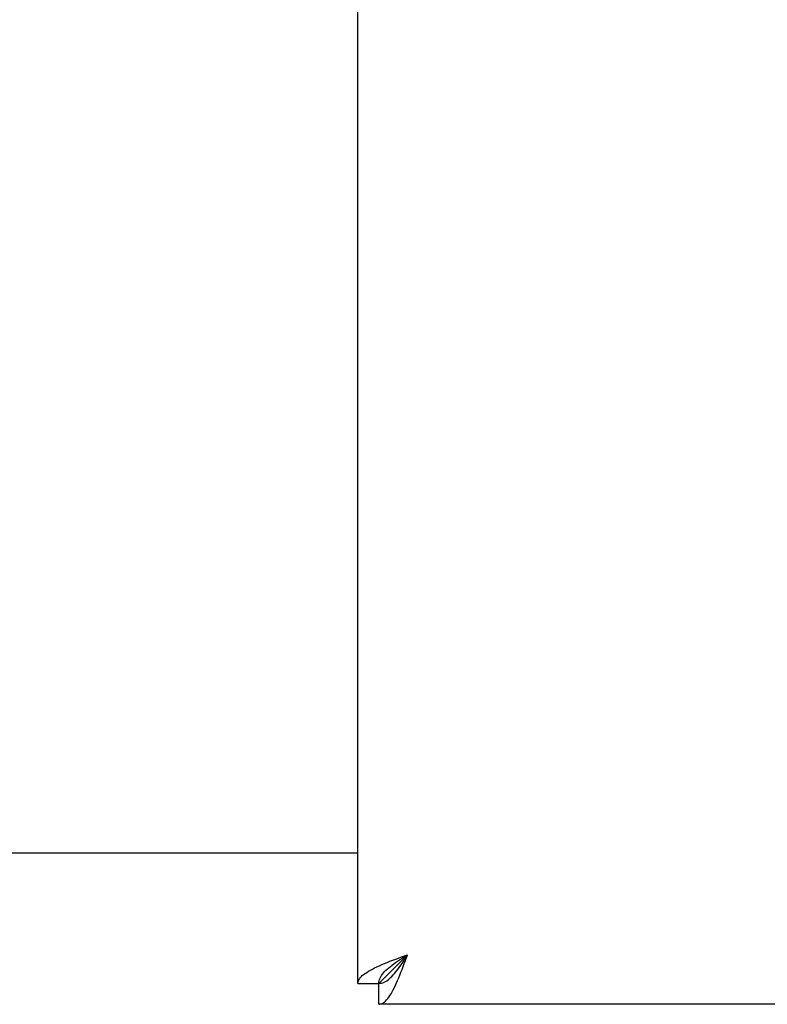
# Model space of a CAD drawing. Header units: inches. Extents: x 0 to 309, y 0 to 200.
# Tile 13 of 109: x 103.55 to 107.26, y 69.13 to 74.02. Entities that reach past the tile are written whole.
import ezdxf

# ---------------------------------------------------------------- set-up
doc = ezdxf.new("R2010")
doc.units = ezdxf.units.IN
doc.header["$LTSCALE"] = 17
doc.header["$MEASUREMENT"] = 0
doc.layers.get('0').update_dxf_attribs({"linetype": 'CONTINUOUS'})
doc.layers.add('DIMENSIONS', color=7, linetype='CONTINUOUS')
doc.styles.get("Standard").update_dxf_attribs({"font": 'txt', "width": 0.8})
doc.dimstyles.new('DIMSTYLE_3', dxfattribs={"dimtxt": 1.418182, "dimasz": 1.818182, "dimexe": 0.09, "dimexo": 0.07, "dimgap": 0.039, "dimtad": 0, "dimtih": 1, "dimtoh": 1, "dimzin": 4, "dimdsep": 46, "dimtxsty": 'Standard', "dimblk": '_FILLED', "dimblk1": '_FILLED', "dimblk2": '_FILLED', "dimcen": 0.09, "dimadec": 0, "dimazin": 0, "dimtfac": 1, "dimtofl": 0, "dimtmove": 0, "dimatfit": 3, "dimldrblk": '_FILLED', "dimfxl": 0, "dimtolj": 1, "dimtzin": 4, "dimarcsym": 0})

# ---------------------------------------------------------------- blocks, each defined once
blk = doc.blocks.new('_FILLED')
at = {"color": 0, "linetype": 'ByBlock'}
blk.add_solid([(0, 0), (-1, 0.2), (-1, -0.2)], dxfattribs=at)
blk = doc.blocks.new('*D13')
at = {"layer": 'DIMENSIONS', "color": 2, "linetype": 'Continuous'}
for p, q in [((105.2309, 122.9841), (101.5945, 122.9841)), ((108.8559, 122.9841), (112.3707, 122.9841))]:
    blk.add_line(p, q, dxfattribs=at)
at = {"layer": 'DIMENSIONS', "color": 2, "linetype": 'Continuous', "xscale": 1.8181818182, "yscale": 1.8181818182, "zscale": 1.8181818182}
blk.add_blockref('_FILLED', (105.2309, 122.9841), dxfattribs=at)
at = {"layer": 'DIMENSIONS', "color": 2, "linetype": 'Continuous', "xscale": 1.8181818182, "yscale": 1.8181818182, "zscale": 1.8181818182, "rotation": 180}
blk.add_blockref('_FILLED', (108.8559, 122.9841), dxfattribs=at)
at = {"layer": 'DIMENSIONS', "color": 2, "linetype": 'Continuous', "insert": (113.0798, 123.6932), "char_height": 1.41818, "width": 4.538182, "attachment_point": 1, "line_spacing_factor": 0.9}
blk.add_mtext('3.63', dxfattribs=at)
blk = doc.blocks.new('*D14')
at = {"layer": 'DIMENSIONS', "color": 2, "linetype": 'Continuous'}
for p, q in [((99.7309, 116.4463), (96.2795, 116.4463)), ((103.3559, 116.4463), (106.9923, 116.4463))]:
    blk.add_line(p, q, dxfattribs=at)
at = {"layer": 'DIMENSIONS', "color": 2, "linetype": 'Continuous', "xscale": 1.8181818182, "yscale": 1.8181818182, "zscale": 1.8181818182}
blk.add_blockref('_FILLED', (99.7309, 116.4463), dxfattribs=at)
at = {"layer": 'DIMENSIONS', "color": 2, "linetype": 'Continuous', "xscale": 1.8181818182, "yscale": 1.8181818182, "zscale": 1.8181818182, "rotation": 180}
blk.add_blockref('_FILLED', (103.3559, 116.4463), dxfattribs=at)
at = {"layer": 'DIMENSIONS', "color": 2, "linetype": 'Continuous', "insert": (95.5704, 117.1554), "char_height": 1.41818, "width": 4.538182, "attachment_point": 3, "line_spacing_factor": 0.9}
blk.add_mtext('3.63', dxfattribs=at)

msp = doc.modelspace()

# ---------------------------------------------------------------- linework, layer by layer
at = {"color": 3, "linetype": 'Continuous'}
for p, q in [((105.2309, 69.2367), (105.2309, 131.5287)), ((105.2309, 69.8827), (103.3559, 69.8827)), ((105.4477, 69.3682), (105.4774, 69.3792)), ((133.9394, 69.1327), (105.3349, 69.1327))]:
    msp.add_line(p, q, dxfattribs=at)
at = {"color": 7, "linetype": 'Continuous'}
for p, q in [((105.3349, 69.2367), (105.4774, 69.3792)), ((105.4571, 69.3662), (105.4774, 69.3792)), ((105.2309, 69.2367), (105.3349, 69.2367)), ((105.3349, 69.1327), (105.3349, 69.2367))]:
    msp.add_line(p, q, dxfattribs=at)
at = {"color": 3, "linetype": 'Continuous'}
for points in [[(105.3254, 69.3189), (105.3374, 69.3244), (105.3499, 69.3299), (105.3628, 69.3353), (105.3762, 69.3408), (105.39, 69.3463), (105.4041, 69.3518), (105.4184, 69.3573), (105.433, 69.3627), (105.4477, 69.3682)], [(105.4171, 69.2272), (105.4226, 69.2392), (105.4281, 69.2517), (105.4336, 69.2646), (105.439, 69.278), (105.4445, 69.2918), (105.45, 69.3059), (105.4555, 69.3202), (105.461, 69.3348), (105.4664, 69.3495), (105.4774, 69.3792)], [(105.2309, 69.2367), (105.2314, 69.2422), (105.2327, 69.2477), (105.2349, 69.2531), (105.2381, 69.2586), (105.2421, 69.2641), (105.2469, 69.2696), (105.2526, 69.2751), (105.2591, 69.2805), (105.2665, 69.286), (105.2745, 69.2915), (105.2834, 69.297), (105.2929, 69.3025), (105.3031, 69.3079), (105.3139, 69.3134), (105.3254, 69.3189)], [(105.3349, 69.1327), (105.3404, 69.1331), (105.3459, 69.1345), (105.3514, 69.1367), (105.3568, 69.1399), (105.3623, 69.1439), (105.3678, 69.1487), (105.3733, 69.1544), (105.3788, 69.1609), (105.3842, 69.1682), (105.3897, 69.1763), (105.3952, 69.1851), (105.4007, 69.1947), (105.4062, 69.2049), (105.4116, 69.2157), (105.4171, 69.2272)]]:
    msp.add_lwpolyline(points, dxfattribs=at)
at = {"color": 7, "linetype": 'Continuous'}
for points in [[(105.3349, 69.2367), (105.3414, 69.2371), (105.3479, 69.2381), (105.3543, 69.2399), (105.3608, 69.2425), (105.3673, 69.2457), (105.3738, 69.2496), (105.3802, 69.2541), (105.3867, 69.2593), (105.3932, 69.2651), (105.3997, 69.2715), (105.4062, 69.2784), (105.4126, 69.2859), (105.4191, 69.2938), (105.4256, 69.3022), (105.4321, 69.3109), (105.4385, 69.32), (105.445, 69.3294), (105.4515, 69.339), (105.458, 69.3489), (105.4645, 69.3589), (105.4774, 69.3792)], [(105.3349, 69.2367), (105.3353, 69.2432), (105.3364, 69.2496), (105.3382, 69.2561), (105.3407, 69.2626), (105.3439, 69.2691), (105.3478, 69.2756), (105.3523, 69.282), (105.3575, 69.2885), (105.3633, 69.295), (105.3697, 69.3015), (105.3766, 69.3079), (105.3841, 69.3144), (105.392, 69.3209), (105.4004, 69.3274), (105.4091, 69.3339), (105.4182, 69.3403), (105.4276, 69.3468), (105.4373, 69.3533), (105.4471, 69.3598), (105.4571, 69.3662)]]:
    msp.add_lwpolyline(points, dxfattribs=at)

# ---------------------------------------------------------------- dimensions: what is measured, and where the dimension line sits
at = {"layer": 'DIMENSIONS', "color": 2, "linetype": 'Continuous'}
dim = msp.add_linear_dim(base=(105.2309076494, 122.9841376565), p1=(108.8559076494, 130.5076903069), p2=(105.2309076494, 69.2666903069), angle=180, dimstyle='DIMSTYLE_3', dxfattribs=at)
dim.commit()
dim.dimension.update_dxf_attribs({"geometry": '*D13', "text_midpoint": (115.3488515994, 122.9841376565), "dimtype": 160})
dim = msp.add_linear_dim(base=(103.3559076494, 116.4463280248), p1=(99.7309076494, 101.2576903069), p2=(103.3559076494, 69.2666903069), dimstyle='DIMSTYLE_3', dxfattribs=at)
dim.commit()
dim.dimension.update_dxf_attribs({"geometry": '*D14', "text_midpoint": (93.3012843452, 116.4463280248), "dimtype": 160})

doc.saveas('drawing.dxf')
